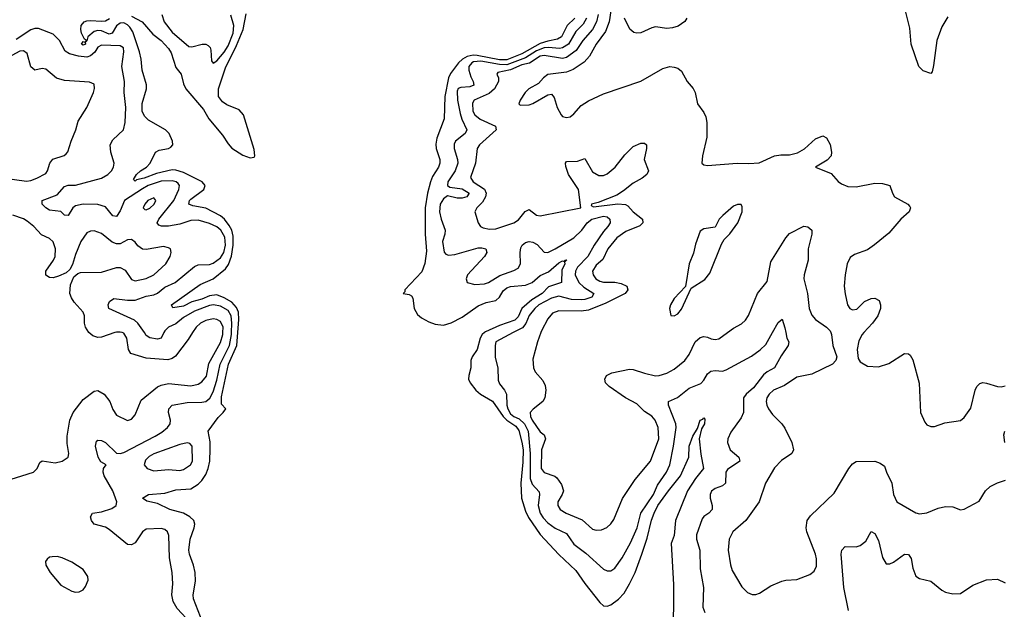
# Model space of a CAD drawing. Header units: inches. Extents: x 1682530 to 1839546, y 640742 to 791647.
# Tile 148 of 256: x 1711449 to 1716746, y 688513 to 691682. Entities that reach past the tile are written whole.
import ezdxf

# ---------------------------------------------------------------- set-up
doc = ezdxf.new("R2010")
doc.units = ezdxf.units.IN
doc.header["$MEASUREMENT"] = 0
doc.layers.add('B7618', color=7, linetype='Continuous')
doc.layers.add('B7619', color=7, linetype='Continuous')

msp = doc.modelspace()

# ---------------------------------------------------------------- linework, layer by layer
at = {"layer": 'B7618', "color": 5}
for points, elevation in [([(1711370, 689202.5), (1711524.2, 689250), (1711544.1, 689270), (1711557.8, 689302.2), (1711569.8, 689310.2), (1711640.4, 689299.6), (1711678, 689310), (1711709.3, 689330), (1711713.3, 689350), (1711704.2, 689404.2), (1711704.1, 689444.1), (1711718.5, 689530), (1711737.2, 689570), (1711790, 689639.8), (1711850, 689686), (1711870, 689689.3), (1711904.4, 689670), (1711934.6, 689630), (1711950, 689586.8), (1711970, 689556.3), (1712030, 689527.3), (1712050, 689534.8), (1712070, 689558.8), (1712102.8, 689637.2), (1712190, 689709.3), (1712210, 689718.4), (1712250, 689726.7), (1712370, 689714.7), (1712410, 689723.6), (1712430, 689734.8), (1712454.2, 689765.8), (1712466.3, 689833.7), (1712530, 689946.8), (1712542.5, 689990), (1712542.7, 690000)], 460), ([(1711961.7, 690000), (1711890, 689976.5), (1711870, 689974.4), (1711842.7, 689982.7), (1711821.9, 690000)], 460), ([(1712370, 688438.3), (1712296.6, 688516.7), (1712274.9, 688554.9), (1712267.6, 688590), (1712273.5, 688650), (1712269.7, 688710), (1712254.8, 688790), (1712251.8, 688910), (1712244.2, 688930), (1712230, 688941.1), (1712210, 688947.2), (1712130, 688942.9), (1712110, 688928.4), (1712070.1, 688869.9), (1712050, 688859.9), (1712030, 688861), (1711930, 688941.2), (1711910, 688953.5), (1711850, 688969.8), (1711834.8, 688990), (1711830.8, 689010), (1711841.6, 689030), (1711890, 689036.9), (1711945.7, 689054.3), (1711968.8, 689070), (1711972.5, 689090), (1711950.3, 689150), (1711904.1, 689230), (1711898.7, 689250), (1711901, 689270), (1711914, 689290), (1711886.2, 689306.2), (1711871, 689331), (1711856.9, 689390), (1711863.2, 689416.8), (1711870, 689422.2), (1711890, 689420.5), (1711910, 689409.5), (1711970, 689352.1), (1711990, 689350.6), (1712010, 689355.7), (1712177.2, 689442.8), (1712214.4, 689465.6), (1712243.6, 689490), (1712258.2, 689510), (1712260.5, 689530), (1712249.2, 689570), (1712250.7, 689590), (1712269.8, 689610), (1712350, 689624.5), (1712430, 689626.8), (1712450, 689630.1), (1712461.5, 689638.5), (1712471.7, 689648.3), (1712490, 689680.9), (1712510, 689744.2), (1712527.2, 689830), (1712577.3, 689930), (1712588.4, 689990), (1712588.9, 690000)], 440), ([(1712379.5, 690000), (1712356.3, 689963.7), (1712286.7, 689873.3), (1712270, 689860.3), (1712245.9, 689854.1), (1712130, 689863.4), (1712048, 689887.9), (1712034.1, 689910), (1712025.6, 689970), (1712010, 689997.1), (1712000.4, 690000)], 460), ([(1712447.1, 688407.1), (1712384.5, 688570), (1712382.6, 688590), (1712395.3, 688664.7), (1712393.3, 688710), (1712384.4, 688750), (1712362.4, 688810), (1712359.9, 688830), (1712366.2, 688890), (1712388.3, 688950), (1712391.1, 688970), (1712386.6, 688990), (1712365.4, 689010), (1712329.9, 689029.9), (1712256.9, 689050), (1712190, 689081.5), (1712134, 689094), (1712109.5, 689109.5), (1712142, 689130), (1712230, 689136.8), (1712290, 689155.9), (1712370, 689161), (1712410, 689186.3), (1712430, 689205.5), (1712450, 689236.8), (1712463.4, 689270), (1712471.8, 689310), (1712474.8, 689374.8), (1712473.3, 689413.3), (1712462.6, 689470), (1712516.2, 689543.8), (1712543.9, 689570), (1712557.6, 689590), (1712535.7, 689615.7), (1712534.7, 689654.7), (1712573.2, 689830), (1712617, 689930), (1712622.7, 690000)], 420), ([(1712225.3, 690000), (1712210.6, 689969.4), (1712190, 689964.2), (1712150, 689972.7), (1712130, 689985.4), (1712119.9, 690000)], 440), ([(1713950.3, 690000), (1713937.4, 689990), (1713925.7, 689970), (1713910, 689910), (1713883, 689870), (1713876.4, 689850), (1713876.6, 689810), (1713864.7, 689770), (1713863.6, 689750), (1713872.5, 689730), (1713903.3, 689690), (1713928.9, 689668.9), (1713992.5, 689632.5), (1714049.3, 689549.3), (1714069.3, 689529.3), (1714117.9, 689497.9), (1714133.8, 689473.8), (1714151.2, 689411.2), (1714157.4, 689370), (1714156.3, 689303.7), (1714145.1, 689190), (1714149.2, 689110.8), (1714170, 689041.1), (1714185.8, 689005.8), (1714250, 688915), (1714350, 688806.9), (1714440.9, 688720.9), (1714490, 688650.9), (1714570, 688550.3), (1714590, 688531.8), (1714610, 688528.9), (1714630, 688536.9), (1714670, 688566.5), (1714700.6, 688599.4), (1714730, 688650.2), (1714759.9, 688710), (1714795.7, 688810), (1714824.9, 688895.1), (1714848.2, 688991.8), (1714861.7, 689030), (1714882.9, 689070), (1714938.7, 689150), (1715004.1, 689230), (1715048.6, 689330), (1715050.7, 689390), (1715070, 689443.7), (1715095.2, 689484.8), (1715109.8, 689530), (1715124.9, 689535.1), (1715130, 689542), (1715135.1, 689535.1), (1715133.4, 689510), (1715116.8, 689483.2), (1715103.8, 689430), (1715113.2, 689346.8), (1715128.2, 689270), (1715084.5, 689215.5), (1715041, 689150), (1714976.6, 688990), (1714969.6, 688910.4), (1714953.5, 688866.5), (1714966.8, 688646.8), (1714964.2, 688350)], 420), ([(1714104.3, 690000), (1714010.4, 689950), (1714006.5, 689930), (1714007.1, 689867.1), (1714021.1, 689810), (1714023.9, 689743.9), (1714030, 689724.9), (1714058, 689690), (1714067.6, 689670), (1714069, 689611), (1714075.9, 689590), (1714090, 689564.4), (1714107.8, 689550), (1714136.2, 689536.2), (1714165.8, 689510), (1714184.3, 689470), (1714195.2, 689350), (1714196.3, 689216.3), (1714205.9, 689185.9), (1714243.5, 689143.5), (1714245.9, 689130), (1714239.1, 689070), (1714249.5, 689029.5), (1714264.6, 689004.6), (1714290, 688978.3), (1714330, 688949.6), (1714390, 688920.5), (1714430, 688862.5), (1714495.3, 688815.3), (1714590, 688729.2), (1714610, 688719.7), (1714630, 688720.2), (1714650, 688733.4), (1714690, 688789.1), (1714734.6, 688870), (1714771.2, 688950), (1714791.3, 689030), (1714858.2, 689130), (1714879.9, 689180.1), (1714928.3, 689250), (1714946.7, 689290), (1714967.2, 689390), (1714981.5, 689490), (1714979.2, 689510), (1714940.2, 689610), (1714939.7, 689630), (1714988.6, 689651.4), (1715050, 689700.7), (1715113.6, 689726.4), (1715130, 689743.7), (1715150, 689778), (1715167, 689793), (1715190, 689796.2), (1715230, 689793), (1715250, 689800.2), (1715385.8, 689874.2), (1715432.6, 689907.4), (1715463.5, 689936.5), (1715499.1, 690000)], 440), ([(1714252.9, 690000), (1714234.7, 689950), (1714210, 689858), (1714213.4, 689810), (1714222.6, 689790), (1714263.5, 689743.5), (1714275.4, 689715.4), (1714280.1, 689690), (1714274.6, 689650), (1714264.2, 689630), (1714211.2, 689588.8), (1714196.3, 689570), (1714196.8, 689550), (1714206.6, 689530), (1714250, 689466), (1714270.2, 689450), (1714277.1, 689430), (1714256.3, 689370), (1714253.8, 689270), (1714270, 689248.5), (1714327.8, 689227.8), (1714339.3, 689219.3), (1714363.3, 689183.3), (1714374.1, 689150), (1714368.2, 689130), (1714344.5, 689090), (1714344.8, 689070), (1714356.8, 689050), (1714389, 689029), (1714474.5, 688994.5), (1714530, 688943.5), (1714550, 688937.8), (1714579.4, 688940.6), (1714607.2, 688952.8), (1714630, 688972), (1714645.1, 688994.9), (1714692.3, 689107.7), (1714760.3, 689210), (1714843.2, 689310), (1714886.8, 689430), (1714883.8, 689490), (1714867.5, 689530), (1714850, 689550.6), (1714810, 689575.8), (1714770, 689616.8), (1714708.7, 689650), (1714620.5, 689710), (1714600.5, 689730), (1714596.3, 689750), (1714606, 689770), (1714635.6, 689784.5), (1714730, 689803.8), (1714750, 689802.3), (1714810, 689781.3), (1714870, 689768), (1714890, 689769.1), (1714930, 689781.8), (1714970, 689804.2), (1715027.7, 689850), (1715050, 689883.1), (1715083.4, 689950), (1715110, 689974.4), (1715130, 689979.6), (1715150, 689976), (1715170, 689966), (1715190, 689963.1), (1715210, 689967.4), (1715256.4, 690000)], 460), ([(1715570.6, 690000), (1715575.8, 689970), (1715586.4, 689950), (1715584.2, 689930), (1715545.1, 689874.9), (1715510.1, 689810), (1715470, 689789.4), (1715450, 689773.9), (1715397.2, 689702.8), (1715357, 689670), (1715343.4, 689650), (1715343, 689570), (1715330, 689542), (1715274.9, 689465.1), (1715259.3, 689430), (1715256.6, 689410), (1715271, 689370), (1715318, 689330), (1715323.6, 689310), (1715256.1, 689263.9), (1715248, 689250), (1715246.7, 689190), (1715230, 689176.5), (1715190, 689162.5), (1715171.7, 689148.3), (1715163.8, 689130), (1715163.5, 689110), (1715174.5, 689070), (1715174.4, 689050), (1715156, 689030), (1715128.9, 689011.1), (1715120.8, 688999.2), (1715090, 688914), (1715091.1, 688890), (1715108.4, 688830), (1715109.4, 688730), (1715127.5, 688630), (1715125.1, 688525.1), (1715134.8, 688494.8)], 440), ([(1715812.8, 690000), (1715816.5, 689990), (1715823.5, 689930), (1715845, 689870), (1715840.6, 689850), (1715821.1, 689830), (1715710, 689777.6), (1715630, 689760.3), (1715564, 689716), (1715504.9, 689690), (1715481.2, 689670), (1715469.4, 689650), (1715465.1, 689630), (1715468, 689610), (1715477.7, 689590), (1715499.8, 689559.8), (1715550, 689510.4), (1715566.1, 689486.1), (1715602.4, 689410), (1715611.5, 689370), (1715603.1, 689350), (1715546.6, 689313.4), (1715510, 689273), (1715461.7, 689190), (1715427.9, 689090), (1715356.1, 688990), (1715286.2, 688930), (1715266.2, 688890), (1715260.5, 688830), (1715272.6, 688752.6), (1715282.1, 688722.1), (1715333.5, 688633.5), (1715364, 688604), (1715390, 688591.8), (1715410, 688591.8), (1715430, 688599.5), (1715490, 688638.3), (1715550, 688664.6), (1715570, 688670.3), (1715630, 688673.4), (1715700.1, 688699.9), (1715722.5, 688717.5), (1715735.7, 688744.3), (1715735.7, 688784.3), (1715729.8, 688810), (1715683.9, 688930), (1715680.9, 688950), (1715686.2, 688990), (1715704, 689016), (1715830, 689137.6), (1715910, 689270.4), (1715930, 689294.9), (1715950, 689308), (1716050, 689308.4), (1716078.6, 689298.6), (1716102, 689282), (1716111.5, 689250), (1716141.2, 689190), (1716150.3, 689130), (1716168.5, 689090), (1716270, 689031.5), (1716290, 689026), (1716330, 689031.1), (1716390, 689056.1), (1716430, 689065.3), (1716470, 689063.8), (1716510, 689048.4), (1716530, 689050.4), (1716610, 689094.8), (1716645.1, 689150), (1716670, 689173.4), (1716710, 689193.4), (1716752.7, 689207.3)], 460), ([(1715991.3, 690000), (1715982, 689990), (1715963.6, 689956.4), (1715954.8, 689910), (1715960.7, 689860.7), (1715970, 689843.7), (1716010, 689819.5), (1716070, 689815.6), (1716125.5, 689834.5), (1716210, 689887.3), (1716230, 689886.8), (1716239.3, 689879.3), (1716254.2, 689854.2), (1716288.9, 689728.9), (1716295.8, 689570), (1716318, 689518), (1716330, 689504), (1716350, 689496.3), (1716370, 689496.3), (1716425.4, 689514.6), (1716510, 689528.2), (1716530, 689544), (1716566.9, 689593.1), (1716590, 689690.8), (1716598.7, 689710), (1716613.9, 689726.1), (1716630, 689731.6), (1716650, 689728.9), (1716710, 689710.3), (1716730, 689708.7), (1716750, 689713.7)], 480), ([(1716748.7, 689410), (1716744.3, 689450), (1716748.9, 689470)], 460), ([(1715907.3, 688507.3), (1715882.1, 688630), (1715868.2, 688810), (1715872.8, 688830), (1715889.4, 688850), (1715950, 688849.1), (1715970, 688855.6), (1716000.7, 688879.3), (1716030, 688930.5), (1716050, 688920.4), (1716070, 688882.4), (1716090, 688790.7), (1716110, 688756.4), (1716130, 688756.5), (1716150, 688766), (1716210, 688808.5), (1716230, 688807.7), (1716245.7, 688785.7), (1716254.6, 688734.6), (1716270.4, 688690.4), (1716290, 688679.1), (1716350, 688664.9), (1716410, 688616.3), (1716430, 688605.5), (1716470, 688595.5), (1716510, 688598), (1716577.5, 688642.5), (1716650, 688671.7), (1716710, 688675.3), (1716750, 688655.3)], 440)]:
    msp.add_lwpolyline(points, dxfattribs=dict(at, elevation=elevation))
for points, elevation in [([(1712350, 689407.6), (1712310, 689398.1), (1712170, 689348.3), (1712145.5, 689334.5), (1712126.1, 689313.8), (1712119.7, 689290), (1712134.9, 689270), (1712170, 689257.9), (1712250, 689263.5), (1712310, 689259.8), (1712330, 689265.2), (1712368.3, 689290), (1712379.3, 689310), (1712378, 689390), (1712364.8, 689404.8)], 440), ([(1711650, 688796), (1711624.5, 688795.5), (1711610, 688793.2), (1711596.8, 688783.2), (1711588, 688770), (1711590.7, 688750), (1711614, 688710), (1711670, 688642.8), (1711730, 688611), (1711750, 688604.7), (1711770, 688606), (1711790, 688618), (1711804.1, 688635.9), (1711818.4, 688670), (1711815.6, 688690), (1711790, 688727), (1711730, 688767), (1711678, 688790)], 460)]:
    msp.add_lwpolyline(points, close=True, dxfattribs=dict(at, elevation=elevation))
at = {"layer": 'B7619', "color": 5}
for points, elevation in [([(1714629.3, 691730), (1714620.3, 691670), (1714601.3, 691618.7), (1714551.2, 691550), (1714514.7, 691485.3), (1714486, 691454), (1714426.4, 691413.6), (1714390, 691399.6), (1714290, 691387), (1714267.7, 691370), (1714240.5, 691339.5), (1714187.7, 691310), (1714168, 691290), (1714141, 691250), (1714134, 691230), (1714142, 691222), (1714190, 691224), (1714210, 691231), (1714290, 691278), (1714310, 691282), (1714324.7, 691264.7), (1714340.4, 691210), (1714361.6, 691170), (1714370, 691162.4), (1714390, 691157), (1714410, 691160.3), (1714430, 691175.8), (1714470, 691221.3), (1714510, 691245.7), (1714590, 691283.8), (1714790, 691352.4), (1714910, 691420.5), (1714946, 691430), (1714970, 691427.7), (1714990, 691420.7), (1715010, 691406), (1715040.7, 691350), (1715071.9, 691311.9), (1715083, 691290), (1715094.9, 691230), (1715130, 691183), (1715140.2, 691160.2), (1715145.8, 691130), (1715146.7, 691050), (1715123, 690950), (1715119.1, 690910), (1715130, 690901.6), (1715150, 690897.6), (1715308.5, 690911.5), (1715371.5, 690908.5), (1715426.8, 690913.2), (1715510.5, 690950.5), (1715543.9, 690956.1), (1715590, 690956.5), (1715633.8, 690966.2), (1715671.6, 690988.4), (1715730, 691042.4), (1715770, 691057.1), (1715790, 691047.3), (1715810, 691010.8), (1715816.5, 690970), (1715814.9, 690950), (1715793.5, 690926.5), (1715731, 690890), (1715815.5, 690855.5), (1715852.1, 690812.1), (1715870, 690799.1), (1715905.2, 690785.2), (1715950, 690783.1), (1716050, 690803), (1716090, 690801.6), (1716130, 690790.6), (1716143.8, 690750), (1716155.5, 690730), (1716227.7, 690690), (1716237.7, 690677.7), (1716241.6, 690670), (1716234.4, 690650), (1716190, 690609.7), (1716125.4, 690534.6), (1716047.9, 690472.1), (1716010, 690445.4), (1715939.9, 690420.1), (1715916.5, 690403.5), (1715901.3, 690370), (1715890.2, 690309.8), (1715885.2, 690250), (1715889.2, 690209.2), (1715903.1, 690150), (1715915.5, 690130), (1715930, 690122.8), (1715953.2, 690126.8), (1715993.5, 690166.5), (1716030, 690183.1), (1716050, 690184.4), (1716072.5, 690172.5), (1716080.3, 690150), (1716080.9, 690130), (1716065.5, 690090), (1716037.6, 690050), (1715991.3, 690000)], 480), ([(1716442.4, 691697.6), (1716410, 691643.6), (1716383.7, 691570), (1716364.9, 691435), (1716357.4, 691402.6), (1716350, 691392.7), (1716310, 691406.3), (1716286.8, 691430), (1716245.3, 691550), (1716237.4, 691637.4), (1716210, 691751.3)], 480), ([(1712622.7, 690000), (1712628.5, 690070), (1712626.1, 690110), (1712615.3, 690135.3), (1712590, 690163.1), (1712550, 690187.8), (1712510, 690202.7), (1712470, 690198.6), (1712430, 690179.8), (1712375.3, 690164.7), (1712330, 690142.7), (1712273.8, 690133.8), (1712266.6, 690150), (1712420.8, 690259.2), (1712490.4, 690289.6), (1712556.5, 690343.5), (1712572.9, 690367.1), (1712589, 690411), (1712598, 690470), (1712598.5, 690518.5), (1712590.7, 690550), (1712576.7, 690576.7), (1712550.3, 690610.3), (1712530, 690627.1), (1712450, 690668.2), (1712381.2, 690681.2), (1712359.8, 690690), (1712362.6, 690710), (1712370, 690717.9), (1712439.5, 690770), (1712446.5, 690790), (1712430.7, 690810.7), (1712330, 690861.3), (1712290, 690873.3), (1712270, 690874.2), (1712185.3, 690854.7), (1712118.5, 690830), (1712078, 690822), (1712070, 690814), (1712062.2, 690822.2), (1712077.4, 690850), (1712099.5, 690870), (1712131.1, 690888.9), (1712151.5, 690910), (1712179.2, 690970), (1712198.9, 690981.1), (1712250.4, 690989.6), (1712263.2, 690996.8), (1712273.6, 691010), (1712272.1, 691030), (1712252.5, 691070), (1712232.8, 691090), (1712142.7, 691142.7), (1712121.6, 691161.6), (1712107.9, 691187.9), (1712108.7, 691231.3), (1712131, 691310), (1712131.4, 691331.4), (1712108.4, 691410), (1712103.1, 691470), (1712094.2, 691510), (1712057.2, 691617.2), (1712042.2, 691642.2), (1712030, 691654.6), (1712010, 691664.6), (1711990, 691663.6), (1711970.8, 691649.2), (1711946.4, 691610), (1711930, 691605), (1711890, 691621.7), (1711870, 691624.5), (1711850, 691618.2), (1711816.1, 691590), (1711810, 691568), (1711801, 691559), (1711804, 691550), (1711790, 691545.6), (1711781.6, 691550), (1711790, 691564), (1711799, 691561), (1711808, 691570), (1711798, 691578), (1711782.6, 691610), (1711777.4, 691630), (1711780.5, 691650), (1711796.2, 691670), (1711810, 691675.4), (1711830, 691678.4), (1711890, 691673.3), (1711910, 691676.6), (1711932.3, 691687.7)], 420), ([(1712050, 691701), (1712107.7, 691670), (1712164.9, 691604.9), (1712210.3, 691570.3), (1712250, 691527.3), (1712263.6, 691503.6), (1712290, 691424.6), (1712318.4, 691390), (1712330, 691337), (1712343.4, 691310), (1712438.5, 691198.5), (1712466.6, 691150), (1712540.5, 691060.5), (1712570, 691015.6), (1712590, 690992), (1712650, 690954.3), (1712690, 690938.8), (1712710, 690942.6), (1712713.8, 690950), (1712710, 690984.5), (1712653.8, 691170), (1712630, 691197.1), (1712563.7, 691223.7), (1712540.6, 691240.6), (1712519, 691270), (1712518.2, 691310), (1712555.8, 691424.2), (1712616.3, 691543.7), (1712651.9, 691630), (1712667.3, 691712.7)], 420), ([(1712214.1, 691710), (1712225.6, 691670), (1712270, 691614.2), (1712358.5, 691538.5), (1712376.2, 691536.2), (1712430.9, 691550.9), (1712450, 691551), (1712463.9, 691543.9), (1712473.2, 691533.3), (1712477.6, 691517.6), (1712480.8, 691460.8), (1712490, 691448.8), (1712510, 691461.3), (1712550, 691507), (1712570, 691540.8), (1712597.5, 691610), (1712601.9, 691650), (1712585.6, 691705.6)], 440), ([(1714435.6, 691690), (1714395, 691650), (1714364.5, 691590), (1714343.1, 691576.9), (1714290, 691567.5), (1714250, 691554.6), (1714150, 691497.7), (1714070, 691466.5), (1714030, 691466.3), (1713910, 691489.6), (1713889.1, 691490.9), (1713856.1, 691483.9), (1713831.2, 691470), (1713810.1, 691450), (1713766.8, 691393.2), (1713755.3, 691370), (1713735.6, 691270), (1713731.9, 691150), (1713694.1, 691045.9), (1713687.7, 691012.3), (1713689.7, 690989.7), (1713708.6, 690930), (1713708.6, 690910), (1713702.7, 690890), (1713670, 690838.7), (1713658.7, 690810), (1713643.6, 690750), (1713631.1, 690670), (1713631.1, 690528.9), (1713637, 690437), (1713629.1, 690370.9), (1713612.8, 690327.2), (1713521.5, 690230), (1713521, 690219), (1713512, 690210), (1713545.2, 690205.2), (1713557.8, 690197.8), (1713565, 690185), (1713571.3, 690130), (1713590, 690098), (1713610, 690079.6), (1713650, 690057.8), (1713685.2, 690045.2), (1713730, 690040.7), (1713770, 690053.5), (1713830, 690083.5), (1713915.4, 690144.6), (1713958.7, 690161.3), (1714010, 690171.9), (1714030, 690190.1), (1714050, 690223.9), (1714070, 690241.2), (1714090, 690248.3), (1714170, 690255.9), (1714206, 690270), (1714250, 690307.3), (1714293.9, 690326.1), (1714350, 690375.1), (1714370, 690386), (1714378, 690382), (1714381.2, 690390), (1714392, 690392), (1714380.8, 690379.2), (1714381.8, 690370), (1714365, 690335), (1714364.3, 690270), (1714294.6, 690245.4), (1714260.7, 690210), (1714203.7, 690176.3), (1714151, 690129), (1714130, 690085.8), (1714113.2, 690066.8), (1714030, 690037.9), (1713955.8, 690004.2), (1713950.3, 690000)], 420), ([(1714499.1, 691690), (1714481.4, 691658.6), (1714441.6, 691618.4), (1714402.3, 691550), (1714370, 691530.2), (1714352.5, 691527.5), (1714293.2, 691533.2), (1714270, 691530.8), (1714230, 691515.3), (1714170, 691476.8), (1714070, 691438.8), (1714030, 691440.9), (1713930, 691458.8), (1713890, 691454.7), (1713880.8, 691450), (1713865.6, 691430), (1713864.7, 691410), (1713875.4, 691375.4), (1713889.5, 691350), (1713892.9, 691330), (1713870, 691321.5), (1713821.9, 691318.1), (1713808.6, 691311.4), (1713803, 691297), (1713803.8, 691250), (1713818.5, 691178.5), (1713827.6, 691147.6), (1713854.8, 691090), (1713845, 691070), (1713793.5, 691030), (1713786.7, 691013.3), (1713786.3, 690990), (1713805, 690930), (1713806.8, 690910), (1713791.6, 690870), (1713751.8, 690810), (1713750.3, 690790.3), (1713762.5, 690782.5), (1713830, 690772.5), (1713866.4, 690750), (1713854.5, 690730), (1713830, 690723), (1713803, 690723), (1713750, 690735.4), (1713730, 690719.3), (1713711.3, 690690), (1713706.9, 690650), (1713716, 690610), (1713738.5, 690550), (1713737.1, 690530), (1713723.4, 690490), (1713733.2, 690433.3), (1713741.8, 690421.8), (1713756.8, 690416.8), (1713790, 690420.3), (1713914.9, 690454.9), (1713936.2, 690456.2), (1713957.3, 690450), (1713962.4, 690430), (1713950.2, 690410), (1713859.1, 690310), (1713850.3, 690290), (1713856.3, 690270), (1713898.2, 690258.2), (1713950, 690263), (1713971.1, 690270), (1714032.8, 690307.2), (1714106.7, 690333.3), (1714130, 690346.3), (1714144.3, 690370), (1714141.7, 690430), (1714144.9, 690455.1), (1714152.2, 690470), (1714170, 690485.3), (1714190, 690489.4), (1714210, 690485.5), (1714233.1, 690473.1), (1714270, 690432.8), (1714290, 690431.4), (1714330.2, 690450.2), (1714430, 690509.7), (1714473.3, 690550), (1714502.8, 690590), (1714527.4, 690610), (1714590, 690625.7), (1714610, 690621.6), (1714624.6, 690610), (1714626.2, 690590), (1714613.5, 690570), (1714590, 690543.4), (1714539.7, 690470), (1714506.1, 690410), (1714450, 690352), (1714439.3, 690330), (1714437.6, 690310), (1714457, 690270), (1714483.9, 690243.9), (1714538, 690210), (1714526.4, 690190), (1714490, 690177.2), (1714470, 690175.4), (1714418.6, 690178.6), (1714350, 690195.2), (1714310, 690185.4), (1714242.2, 690150), (1714219.9, 690130), (1714190, 690092.5), (1714171.6, 690048.4), (1714153.7, 690026.3), (1714104.3, 690000)], 440), ([(1714560.4, 691710), (1714552.5, 691670), (1714530.8, 691630), (1714478.7, 691570), (1714443.3, 691516.7), (1714390, 691478.9), (1714370, 691474.3), (1714270, 691489.3), (1714250, 691486.8), (1714191.8, 691448.2), (1714150, 691439.7), (1714090, 691412.8), (1714022.1, 691397.9), (1714015.2, 691390), (1714025.3, 691370), (1714025.5, 691350), (1714003.4, 691310), (1713974.2, 691285.8), (1713894.2, 691250), (1713885.8, 691234.2), (1713886.9, 691190), (1713897.6, 691170), (1713927, 691147), (1714008.4, 691110), (1714011.8, 691090), (1713922, 691010), (1713909.4, 690990), (1713900.5, 690910), (1713873.9, 690833.9), (1713888.2, 690810), (1713950.4, 690770.4), (1713958.4, 690750), (1713955, 690730), (1713939.3, 690700.7), (1713909.1, 690670), (1713896.9, 690650), (1713914.9, 690590), (1713928.4, 690570), (1713942.5, 690562.5), (1713976.4, 690556.4), (1714010, 690558.4), (1714108, 690590), (1714132.9, 690607.1), (1714168.2, 690651.8), (1714190, 690662.5), (1714230, 690632.2), (1714250, 690628.1), (1714468, 690670), (1714454.9, 690770), (1714401.1, 690850), (1714387.8, 690892.2), (1714385.8, 690910), (1714390, 690920.4), (1714450, 690920.9), (1714490, 690936.5), (1714530, 690863.8), (1714564.8, 690844.8), (1714590, 690844.4), (1714610, 690854.1), (1714652.2, 690890), (1714705, 690955), (1714750, 691000.2), (1714790, 691018), (1714810, 691018), (1714820.4, 691010), (1714820.7, 690990), (1714808.6, 690930), (1714831.2, 690870), (1714822.7, 690850), (1714797.4, 690830), (1714750, 690804.2), (1714698.3, 690761.7), (1714661.5, 690738.5), (1714561.4, 690698.6), (1714524.9, 690690), (1714523.5, 690683.5), (1714536.9, 690676.9), (1714667, 690693), (1714708.3, 690688.3), (1714721.5, 690681.5), (1714749.2, 690650), (1714799, 690610), (1714800.9, 690590), (1714785.7, 690574.3), (1714710, 690542.8), (1714662.2, 690510), (1714613.8, 690450), (1714586.3, 690393.7), (1714550, 690362.7), (1714530.2, 690330), (1714534, 690310), (1714548.6, 690290), (1714570, 690276.8), (1714590, 690270.9), (1714650, 690271.5), (1714684.7, 690264.7), (1714715.8, 690250), (1714720.9, 690230), (1714705.7, 690210), (1714602.1, 690157.9), (1714510, 690121.3), (1714470, 690115.3), (1714350, 690116.4), (1714315.3, 690104.7), (1714290, 690074), (1714256.5, 690010), (1714252.9, 690000)], 460), ([(1715037.8, 691690), (1715027.1, 691672.9), (1714992.2, 691647.8), (1714961.5, 691638.5), (1714930, 691635.2), (1714870, 691642.9), (1714850, 691639), (1714790, 691611.1), (1714770, 691608.9), (1714753.2, 691613.2), (1714731, 691631), (1714703.7, 691690)], 480), ([(1712119.9, 690000), (1712085.4, 690050), (1712067.3, 690067.3), (1711929, 690129), (1711926, 690150), (1711932.1, 690167.9), (1711955.8, 690184.2), (1712030, 690174.5), (1712070, 690174.9), (1712130, 690195.9), (1712170, 690202.5), (1712190, 690211.7), (1712230, 690243.8), (1712285.5, 690270), (1712390, 690355.5), (1712410, 690364.7), (1712470, 690366.5), (1712490, 690374), (1712530, 690401.4), (1712548.3, 690430), (1712555.7, 690470), (1712552.4, 690512.4), (1712531.1, 690550), (1712510, 690568.5), (1712470, 690586.3), (1712410, 690604.1), (1712370, 690603.2), (1712310, 690583.8), (1712250, 690572.1), (1712211.6, 690571.6), (1712197.5, 690577.5), (1712189.3, 690590), (1712197.1, 690610), (1712278.4, 690710), (1712306, 690770), (1712308.4, 690790), (1712301, 690801), (1712290.9, 690810.9), (1712270, 690816.4), (1712210, 690814.1), (1712140.1, 690790), (1712110, 690773.7), (1712013.7, 690710), (1711990, 690654.4), (1711970, 690624.1), (1711950, 690627.5), (1711910, 690675.3), (1711870, 690688.7), (1711790.1, 690689.9), (1711750, 690682.2), (1711735.1, 690670), (1711710, 690629.7), (1711690, 690630.8), (1711670, 690651), (1711610, 690657.8), (1711589.8, 690670), (1711569.7, 690690), (1711569.6, 690710), (1711650, 690741.3), (1711690, 690785.5), (1711710, 690792.1), (1711750, 690793), (1711890, 690829.5), (1711924.2, 690850), (1711943.8, 690870), (1711954.8, 690890), (1711957.8, 690910), (1711939, 690970), (1711935.3, 691010), (1711950, 691036.5), (1712007.1, 691090), (1712016.5, 691130), (1712020.7, 691210), (1712010.6, 691290), (1712013.4, 691350), (1711999.6, 691430), (1712009.9, 691509.9), (1712007, 691530), (1711990, 691541.1), (1711890, 691545.2), (1711870, 691534.6), (1711853.1, 691506.9), (1711830, 691487.5), (1711810, 691481.3), (1711765.2, 691485.2), (1711718, 691498), (1711693.5, 691513.5), (1711663.7, 691570), (1711630, 691604.8), (1711550, 691634.9), (1711530, 691634.7), (1711510, 691626.7), (1711430, 691575.4)], 440), ([(1711370, 690830.9), (1711485.4, 690814.6), (1711510, 690818.2), (1711540.7, 690830), (1711590, 690855.3), (1711598.8, 690870), (1711610.7, 690910), (1711627, 690933), (1711688.8, 690951.2), (1711699.4, 690960.6), (1711707.6, 690972.4), (1711725.4, 691030), (1711750.7, 691089.3), (1711763.6, 691136.4), (1711809.7, 691210), (1711847.1, 691290), (1711852.6, 691312.6), (1711850, 691335.1), (1711825.6, 691345.6), (1711690, 691354.4), (1711647.9, 691367.9), (1711590, 691415.4), (1711570, 691419.7), (1711530, 691411.1), (1711510, 691429.4), (1711490, 691499.7), (1711470, 691514.8), (1711450, 691513.3), (1711407.2, 691490)], 460), ([(1711821.9, 690000), (1711820.8, 690000.8), (1711803.4, 690030), (1711798.1, 690050), (1711798, 690090), (1711790.6, 690110), (1711743, 690163), (1711727.1, 690187.1), (1711718.8, 690210), (1711723.3, 690256.7), (1711739.7, 690300.3), (1711761.8, 690318.2), (1711776.6, 690323.4), (1711890, 690325.2), (1711970, 690350.1), (1711990, 690350.8), (1712015.9, 690335.9), (1712050, 690286.4), (1712070, 690279), (1712130, 690290.7), (1712170, 690311.4), (1712236.3, 690370), (1712258.5, 690410), (1712264.2, 690430), (1712259.7, 690450), (1712250, 690456.4), (1712222.2, 690462.2), (1712130, 690446.3), (1712110, 690449), (1712085.7, 690465.7), (1712070, 690485.7), (1712050, 690501.1), (1712030, 690498.2), (1711990, 690477.2), (1711970, 690476.7), (1711946, 690486), (1711890, 690532.8), (1711850, 690547.2), (1711830, 690545.7), (1711810, 690535.8), (1711778.8, 690490), (1711750, 690419.7), (1711734, 690366), (1711719.8, 690340.2), (1711698.7, 690321.3), (1711657.3, 690302.7), (1711630, 690295.3), (1711610, 690295.6), (1711590, 690309.5), (1711589.8, 690329.8), (1711630.7, 690389.3), (1711639.6, 690410), (1711641.2, 690450), (1711630, 690488.3), (1711610, 690506.3), (1711566.3, 690526.3), (1711526.2, 690570), (1711490, 690599.3), (1711470, 690611.4), (1711411.6, 690631.6)], 460), ([(1715256.4, 690000), (1715290, 690023.6), (1715332.4, 690047.6), (1715353.8, 690066.2), (1715370, 690092.4), (1715418.5, 690210), (1715470, 690275.5), (1715490, 690380.4), (1715570, 690510.4), (1715590, 690532.2), (1715668.5, 690571.5), (1715690, 690568.4), (1715710.2, 690550.2), (1715710.2, 690530), (1715691.4, 690450), (1715690.1, 690389.9), (1715668.6, 690310), (1715667.8, 690290), (1715687.5, 690210), (1715696.4, 690130), (1715710, 690093.4), (1715730, 690070.9), (1715790.2, 690030), (1715809.1, 690010), (1715812.8, 690000)], 460), ([(1712588.9, 690000), (1712591.3, 690051.3), (1712587.8, 690090), (1712570, 690119.2), (1712530, 690142.8), (1712491.1, 690148.9), (1712470, 690145.3), (1712390, 690115), (1712330, 690081.5), (1712290, 690047.4), (1712250, 690029.9), (1712230.1, 690010), (1712225.3, 690000)], 440), ([(1712542.7, 690000), (1712543.4, 690030), (1712530, 690059.9), (1712510, 690071.3), (1712490, 690073.6), (1712450, 690064.6), (1712421.8, 690050), (1712398.8, 690030), (1712379.5, 690000)], 460), ([(1715499.1, 690000), (1715530, 690054.9), (1715551.7, 690071.7), (1715566.1, 690026.1), (1715570.6, 690000)], 440), ([(1712000.4, 690000), (1711990, 690003.2), (1711970, 690002.7), (1711961.7, 690000)], 460)]:
    msp.add_lwpolyline(points, dxfattribs=dict(at, elevation=elevation))
for points, elevation in [([(1712170, 690724.4), (1712139.1, 690710), (1712122.2, 690690), (1712114.4, 690670), (1712121.6, 690661.6), (1712130, 690659.6), (1712150, 690668.7), (1712173.4, 690690), (1712182, 690710)], 460), ([(1715310, 690688.7), (1715290, 690679), (1715231.3, 690630), (1715212, 690610), (1715190, 690566), (1715130, 690558), (1715110, 690546), (1715085.2, 690474.8), (1715073.7, 690426.3), (1715050.8, 690370), (1715031.6, 690248.4), (1714970, 690184), (1714950.8, 690150), (1714944.9, 690130), (1714951.6, 690091.6), (1714970, 690091), (1714990, 690100.7), (1715010, 690126), (1715061.2, 690238.8), (1715134.5, 690285.5), (1715161.2, 690318.8), (1715224.1, 690475.9), (1715238.6, 690501.4), (1715270, 690531.3), (1715312, 690590), (1715335.1, 690650), (1715336.5, 690676.5), (1715330, 690688)], 480)]:
    msp.add_lwpolyline(points, close=True, dxfattribs=dict(at, elevation=elevation))

doc.saveas('drawing.dxf')
